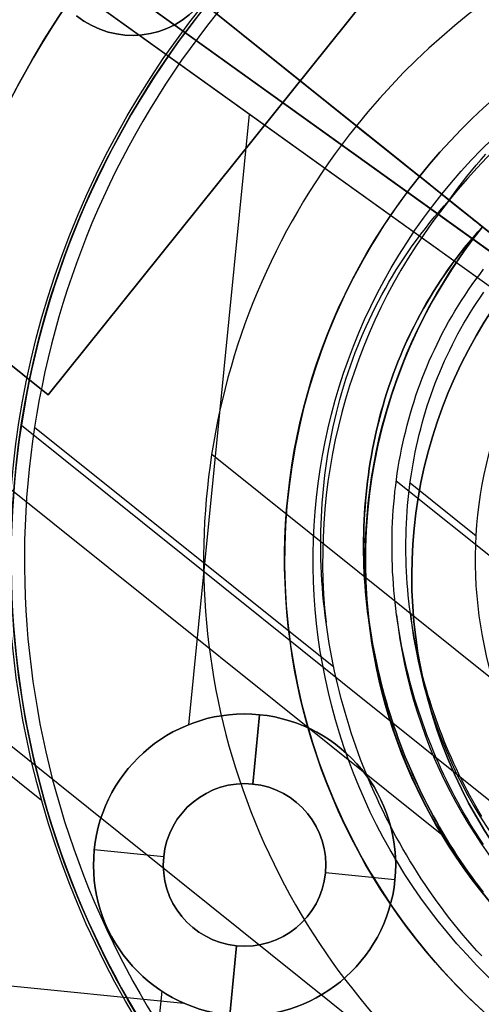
# Model space of a CAD drawing. Extents: x 5157 to 5867, y -156 to 1031.
# Tile 51 of 87: x 5486 to 5502, y 617 to 651. Entities that reach past the tile are written whole.
import ezdxf

# ---------------------------------------------------------------- set-up
doc = ezdxf.new("R2010")
doc.units = 0
doc.layers.add('1', color=7, linetype='CONTINUOUS')

msp = doc.modelspace()

# ---------------------------------------------------------------- linework, layer by layer
at = {"layer": '1', "color": 39}
for p, q in [((5503.458, 642.515, 21.85), (5453.676, 678.26, 21.85)), ((5502.87, 641.696, 21.85), (5453.088, 677.441, 21.85)), ((5479.015, 660.066, 18.283), (5503.458, 642.515, 18.283)), ((5479.015, 660.066, 26.283), (5503.458, 642.515, 26.283)), ((5502.87, 641.696, 26.283), (5478.426, 659.247, 26.283)), ((5502.87, 641.696, 18.283), (5478.426, 659.247, 18.283)), ((5494.081, 648.007, 18.283), (5491.968, 626.77, 18.283)), ((5494.081, 648.007, 26.283), (5491.968, 626.77, 26.283)), ((5499.812, 633.594, 18.283), (5499.812, 633.594, 26.283)), ((5494.203, 624.71, 23.706), (5494.443, 627.122, 23.706)), ((5494.443, 627.122, 22.283), (5494.203, 624.71, 22.283)), ((5494.443, 627.122, 22.283), (5494.443, 627.122, 18.283)), ((5494.443, 627.122, 26.283), (5494.443, 627.122, 23.706)), ((5494.203, 624.71, 22.283), (5494.203, 624.71, 23.706)), ((5488.699, 622.418, 18.283), (5488.699, 622.418, 22.283)), ((5488.699, 622.418, 23.706), (5488.699, 622.418, 26.283)), ((5491.111, 622.178, 23.706), (5488.699, 622.418, 23.706)), ((5491.111, 622.178, 22.283), (5488.699, 622.418, 22.283)), ((5491.111, 622.178, 23.706), (5491.111, 622.178, 22.283)), ((5491.111, 622.178, 22.283), (5491.111, 622.178, 23.706)), ((5496.735, 621.618, 22.283), (5496.735, 621.618, 23.706)), ((5496.735, 621.618, 22.283), (5496.735, 621.618, 23.706)), ((5499.148, 621.378, 23.706), (5496.735, 621.618, 23.706)), ((5499.148, 621.378, 22.283), (5496.735, 621.618, 22.283)), ((5499.148, 621.378, 22.283), (5499.148, 621.378, 18.283)), ((5499.148, 621.378, 26.283), (5499.148, 621.378, 23.706)), ((5499.148, 621.378, 22.283), (5499.148, 621.378, 18.283)), ((5499.148, 621.378, 26.283), (5499.148, 621.378, 23.706)), ((5471.426, 619.121, 18.283), (5491.806, 617.094, 18.283)), ((5471.426, 619.121, 26.283), (5491.806, 617.094, 26.283)), ((5493.404, 616.674, 23.706), (5493.644, 619.086, 23.706)), ((5493.644, 619.086, 22.283), (5493.404, 616.674, 22.283)), ((5493.644, 619.086, 22.283), (5493.644, 619.086, 23.706)), ((5491.047, 617.506, 18.283), (5488.73, 594.212, 18.283)), ((5491.047, 617.506, 26.283), (5488.73, 594.212, 26.283))]:
    msp.add_line(p, q, dxfattribs=at)
at = {"layer": '1', "color": 35}
for p, q in [((5467.853, 671.631, 225), (5500, 645.843, 225)), ((5467.853, 671.631, 226), (5500, 645.843, 226)), ((5552.886, 603.416, 26.007), (5480.358, 661.599, 26.007)), ((5502.187, 644.088, 132.007), (5489.524, 654.247, 132.007)), ((5510.825, 637.158, 127.007), (5492.587, 651.789, 127.007)), ((5501.031, 645.016, 111.451), (5492.949, 651.499, 111.451)), ((5497.805, 647.603, 232.829), (5535.439, 617.413, 232.829)), ((5500, 645.843, 226), (5500, 645.843, 225)), ((5467.307, 639.84, 112.007), (5486.869, 624.147, 112.007)), ((5470.504, 638.315, 26.007), (5532.293, 588.747, 26.007)), ((5482.285, 637.785, 132.007), (5500.775, 622.952, 132.007)), ((5486.167, 637.188, 127.007), (5527.796, 603.792, 127.007)), ((5486.625, 637.118, 111.451), (5497.018, 628.781, 111.451)), ((5525.371, 610.026, 232.829), (5492.779, 636.172, 232.829)), ((5499.193, 635.258, 165.507), (5503.351, 631.922, 165.507)), ((5499.672, 635.182, 122.507), (5501.969, 633.339, 122.507))]:
    msp.add_line(p, q, dxfattribs=at)
at = {"layer": '1', "color": 8}
for p, q in [((5458.949, 660.826, 271), (5487.094, 638.248, 271)), ((5487.094, 638.248, 275), (5458.949, 660.826, 275)), ((5487.094, 638.248, 273), (5458.949, 660.826, 273)), ((5487.094, 638.248, 271), (5504.615, 660.089, 271)), ((5504.615, 660.089, 275), (5487.094, 638.248, 275)), ((5504.615, 660.089, 273), (5487.094, 638.248, 273)), ((5495.854, 649.168, 271), (5495.854, 649.168, 275)), ((5487.094, 638.248, 271), (5487.094, 638.248, 275))]:
    msp.add_line(p, q, dxfattribs=at)
at = {"layer": '1', "color": 35}
for points in [[(5501.031, 645.016), (5501.181, 645.226), (5501.334, 645.434), (5501.49, 645.638), (5501.648, 645.839), (5501.809, 646.037), (5501.972, 646.232), (5502.138, 646.424), (5502.306, 646.612)], [(5496.753, 630.327), (5496.722, 630.571), (5496.693, 630.815), (5496.668, 631.059), (5496.646, 631.303), (5496.626, 631.548), (5496.609, 631.792), (5496.595, 632.037), (5496.585, 632.282), (5496.577, 632.527), (5496.572, 632.772), (5496.57, 633.017), (5496.571, 633.261), (5496.575, 633.506), (5496.582, 633.75), (5496.592, 633.995), (5496.605, 634.239), (5496.621, 634.483), (5496.64, 634.726), (5496.662, 634.969), (5496.687, 635.212), (5496.715, 635.455), (5496.747, 635.697), (5496.781, 635.938), (5496.819, 636.18), (5496.86, 636.42), (5496.904, 636.66), (5496.951, 636.9), (5497.001, 637.138), (5497.055, 637.377), (5497.111, 637.614), (5497.171, 637.851), (5497.234, 638.086), (5497.301, 638.322), (5497.37, 638.556), (5497.443, 638.789), (5497.519, 639.022), (5497.599, 639.253), (5497.681, 639.484), (5497.767, 639.713), (5497.857, 639.941), (5497.95, 640.169), (5498.046, 640.395), (5498.145, 640.62), (5498.248, 640.844), (5498.354, 641.067), (5498.463, 641.288), (5498.576, 641.508), (5498.693, 641.727), (5498.813, 641.944), (5498.936, 642.16), (5499.063, 642.374), (5499.193, 642.587), (5499.327, 642.799), (5499.464, 643.009), (5499.604, 643.217), (5499.749, 643.424), (5499.896, 643.629), (5500.048, 643.833), (5500.203, 644.034), (5500.361, 644.234), (5500.523, 644.432), (5500.689, 644.629), (5500.858, 644.823), (5501.031, 645.016)], [(5502.21, 620.953), (5502.072, 621.131), (5501.936, 621.312), (5501.803, 621.494), (5501.671, 621.678), (5501.542, 621.863), (5501.414, 622.05), (5501.289, 622.239), (5501.166, 622.429), (5501.046, 622.621), (5500.927, 622.814), (5500.811, 623.009), (5500.697, 623.205), (5500.585, 623.402), (5500.475, 623.601), (5500.368, 623.801), (5500.263, 624.003), (5500.16, 624.206), (5500.06, 624.41), (5499.962, 624.615), (5499.866, 624.821), (5499.772, 625.029), (5499.681, 625.237), (5499.592, 625.447), (5499.506, 625.658), (5499.422, 625.869), (5499.34, 626.082), (5499.261, 626.296), (5499.184, 626.51), (5499.11, 626.726), (5499.038, 626.942), (5498.968, 627.159), (5498.901, 627.377), (5498.837, 627.595), (5498.775, 627.814), (5498.715, 628.034), (5498.658, 628.255), (5498.603, 628.476), (5498.551, 628.698), (5498.502, 628.92), (5498.455, 629.143), (5498.41, 629.366), (5498.368, 629.59), (5498.329, 629.814), (5498.293, 630.039), (5498.259, 630.264), (5498.227, 630.489), (5498.198, 630.715), (5498.172, 630.94), (5498.149, 631.166), (5498.128, 631.393), (5498.11, 631.619), (5498.094, 631.846), (5498.081, 632.072), (5498.071, 632.299), (5498.064, 632.525), (5498.059, 632.752), (5498.058, 632.979), (5498.058, 633.205), (5498.062, 633.432), (5498.069, 633.658), (5498.078, 633.884), (5498.09, 634.11), (5498.105, 634.336), (5498.122, 634.562), (5498.143, 634.787), (5498.166, 635.012), (5498.192, 635.236), (5498.222, 635.46), (5498.254, 635.684), (5498.288, 635.907), (5498.326, 636.13), (5498.367, 636.352), (5498.41, 636.574), (5498.457, 636.795), (5498.507, 637.015), (5498.559, 637.235), (5498.614, 637.454), (5498.673, 637.673), (5498.734, 637.89), (5498.799, 638.107), (5498.866, 638.323), (5498.937, 638.538), (5499.01, 638.753), (5499.087, 638.966), (5499.166, 639.178), (5499.249, 639.39), (5499.335, 639.6), (5499.424, 639.81), (5499.516, 640.018), (5499.611, 640.225), (5499.709, 640.432), (5499.811, 640.636), (5499.915, 640.84), (5500.023, 641.043), (5500.134, 641.244), (5500.248, 641.444), (5500.366, 641.642), (5500.486, 641.84), (5500.61, 642.035), (5500.737, 642.23), (5500.867, 642.423), (5501.001, 642.614), (5501.137, 642.804), (5501.277, 642.992), (5501.421, 643.179), (5501.567, 643.364), (5501.717, 643.548), (5501.871, 643.729), (5502.027, 643.909), (5502.187, 644.088)], [(5502.211, 620.954), (5502.073, 621.132), (5501.937, 621.313), (5501.804, 621.495), (5501.672, 621.679), (5501.543, 621.864), (5501.415, 622.051), (5501.29, 622.24), (5501.167, 622.43), (5501.047, 622.622), (5500.928, 622.815), (5500.812, 623.01), (5500.698, 623.206), (5500.586, 623.403), (5500.477, 623.602), (5500.369, 623.802), (5500.264, 624.004), (5500.161, 624.206), (5500.061, 624.41), (5499.963, 624.616), (5499.867, 624.822), (5499.774, 625.029), (5499.683, 625.238), (5499.594, 625.448), (5499.507, 625.658), (5499.423, 625.87), (5499.342, 626.083), (5499.262, 626.296), (5499.186, 626.511), (5499.111, 626.726), (5499.039, 626.942), (5498.97, 627.159), (5498.903, 627.377), (5498.838, 627.596), (5498.776, 627.815), (5498.716, 628.035), (5498.659, 628.255), (5498.605, 628.476), (5498.553, 628.698), (5498.503, 628.92), (5498.456, 629.143), (5498.412, 629.367), (5498.37, 629.59), (5498.331, 629.815), (5498.294, 630.039), (5498.26, 630.264), (5498.229, 630.489), (5498.2, 630.715), (5498.174, 630.941), (5498.15, 631.167), (5498.129, 631.393), (5498.111, 631.619), (5498.096, 631.846), (5498.083, 632.072), (5498.073, 632.299), (5498.066, 632.525), (5498.061, 632.752), (5498.059, 632.979), (5498.06, 633.205), (5498.064, 633.432), (5498.07, 633.658), (5498.079, 633.884), (5498.091, 634.11), (5498.106, 634.336), (5498.124, 634.561), (5498.144, 634.787), (5498.168, 635.011), (5498.194, 635.236), (5498.223, 635.46), (5498.255, 635.684), (5498.29, 635.907), (5498.328, 636.13), (5498.368, 636.352), (5498.412, 636.573), (5498.459, 636.794), (5498.508, 637.015), (5498.56, 637.235), (5498.616, 637.454), (5498.674, 637.672), (5498.736, 637.89), (5498.8, 638.107), (5498.868, 638.323), (5498.938, 638.538), (5499.012, 638.752), (5499.088, 638.965), (5499.168, 639.178), (5499.251, 639.389), (5499.336, 639.6), (5499.425, 639.809), (5499.517, 640.018), (5499.612, 640.225), (5499.711, 640.431), (5499.812, 640.636), (5499.917, 640.84), (5500.024, 641.042), (5500.135, 641.243), (5500.25, 641.443), (5500.367, 641.642), (5500.487, 641.839), (5500.611, 642.035), (5500.738, 642.229), (5500.868, 642.422), (5501.002, 642.613), (5501.139, 642.803), (5501.279, 642.992), (5501.422, 643.178), (5501.569, 643.363), (5501.719, 643.547), (5501.872, 643.729), (5502.029, 643.909), (5502.189, 644.087)], [(5502.189, 644.087), (5502.029, 643.909), (5501.872, 643.729), (5501.719, 643.547), (5501.569, 643.363), (5501.422, 643.178), (5501.279, 642.992), (5501.139, 642.803), (5501.002, 642.613), (5500.868, 642.422), (5500.738, 642.229), (5500.611, 642.035), (5500.487, 641.839), (5500.367, 641.642), (5500.25, 641.443), (5500.135, 641.243), (5500.024, 641.042), (5499.917, 640.84), (5499.812, 640.636), (5499.711, 640.431), (5499.612, 640.225), (5499.517, 640.018), (5499.425, 639.809), (5499.336, 639.6), (5499.251, 639.389), (5499.168, 639.178), (5499.088, 638.965), (5499.012, 638.752), (5498.938, 638.538), (5498.868, 638.323), (5498.8, 638.107), (5498.736, 637.89), (5498.674, 637.672), (5498.616, 637.454), (5498.56, 637.235), (5498.508, 637.015), (5498.459, 636.794), (5498.412, 636.573), (5498.368, 636.352), (5498.328, 636.13), (5498.29, 635.907), (5498.255, 635.684), (5498.223, 635.46), (5498.194, 635.236), (5498.168, 635.011), (5498.144, 634.787), (5498.124, 634.561), (5498.106, 634.336), (5498.091, 634.11), (5498.079, 633.884), (5498.07, 633.658), (5498.064, 633.432), (5498.06, 633.205), (5498.059, 632.979), (5498.061, 632.752), (5498.066, 632.525), (5498.073, 632.299), (5498.083, 632.072), (5498.096, 631.846), (5498.111, 631.619), (5498.129, 631.393), (5498.15, 631.167), (5498.174, 630.941), (5498.2, 630.715), (5498.229, 630.489), (5498.26, 630.264), (5498.294, 630.039), (5498.331, 629.815), (5498.37, 629.59), (5498.412, 629.367), (5498.456, 629.143), (5498.503, 628.92), (5498.553, 628.698), (5498.605, 628.476), (5498.659, 628.255), (5498.716, 628.035), (5498.776, 627.815), (5498.838, 627.596), (5498.903, 627.377), (5498.97, 627.159), (5499.039, 626.942), (5499.111, 626.726), (5499.186, 626.511), (5499.262, 626.296), (5499.342, 626.083), (5499.423, 625.87), (5499.507, 625.658), (5499.594, 625.448), (5499.683, 625.238), (5499.774, 625.029), (5499.867, 624.822), (5499.963, 624.616), (5500.061, 624.41), (5500.161, 624.206), (5500.264, 624.004), (5500.369, 623.802), (5500.477, 623.602), (5500.586, 623.403), (5500.698, 623.206), (5500.812, 623.01), (5500.928, 622.815), (5501.047, 622.622), (5501.167, 622.43), (5501.29, 622.24), (5501.415, 622.051), (5501.543, 621.864), (5501.672, 621.679), (5501.804, 621.495), (5501.937, 621.313), (5502.073, 621.132), (5502.211, 620.954)], [(5499.204, 630.596), (5499.177, 630.81), (5499.152, 631.024), (5499.13, 631.238), (5499.11, 631.452), (5499.093, 631.666), (5499.079, 631.881), (5499.066, 632.095), (5499.057, 632.31), (5499.05, 632.525), (5499.046, 632.739), (5499.044, 632.954), (5499.045, 633.168), (5499.048, 633.383), (5499.054, 633.597), (5499.063, 633.811), (5499.074, 634.025), (5499.089, 634.239), (5499.105, 634.452), (5499.125, 634.666), (5499.147, 634.879), (5499.172, 635.091), (5499.199, 635.303), (5499.229, 635.515), (5499.262, 635.727), (5499.298, 635.937), (5499.337, 636.148), (5499.378, 636.358), (5499.422, 636.567), (5499.469, 636.776), (5499.519, 636.984), (5499.571, 637.191), (5499.627, 637.398), (5499.685, 637.604), (5499.746, 637.81), (5499.81, 638.014), (5499.876, 638.218), (5499.946, 638.421), (5500.018, 638.623), (5500.094, 638.824), (5500.172, 639.024), (5500.253, 639.224), (5500.338, 639.422), (5500.425, 639.619), (5500.515, 639.815), (5500.608, 640.011), (5500.704, 640.205), (5500.803, 640.397), (5500.905, 640.589), (5501.01, 640.78), (5501.118, 640.969), (5501.229, 641.157), (5501.343, 641.344), (5501.461, 641.529), (5501.581, 641.713), (5501.704, 641.896), (5501.831, 642.077), (5501.96, 642.257), (5502.093, 642.435), (5502.228, 642.612)], [(5499.683, 630.649), (5499.656, 630.857), (5499.632, 631.064), (5499.611, 631.273), (5499.591, 631.481), (5499.575, 631.689), (5499.56, 631.898), (5499.549, 632.107), (5499.539, 632.315), (5499.533, 632.524), (5499.528, 632.733), (5499.527, 632.942), (5499.528, 633.15), (5499.531, 633.359), (5499.537, 633.567), (5499.545, 633.775), (5499.556, 633.984), (5499.57, 634.191), (5499.586, 634.399), (5499.605, 634.606), (5499.627, 634.814), (5499.651, 635.02), (5499.678, 635.227), (5499.707, 635.433), (5499.739, 635.638), (5499.774, 635.843), (5499.812, 636.048), (5499.852, 636.252), (5499.895, 636.456), (5499.94, 636.659), (5499.988, 636.861), (5500.04, 637.063), (5500.093, 637.264), (5500.15, 637.464), (5500.209, 637.664), (5500.271, 637.863), (5500.336, 638.061), (5500.404, 638.258), (5500.474, 638.455), (5500.548, 638.651), (5500.624, 638.845), (5500.703, 639.039), (5500.785, 639.232), (5500.87, 639.424), (5500.957, 639.615), (5501.048, 639.804), (5501.141, 639.993), (5501.238, 640.181), (5501.337, 640.367), (5501.439, 640.553), (5501.544, 640.737), (5501.652, 640.92), (5501.763, 641.101), (5501.877, 641.281), (5501.994, 641.46), (5502.114, 641.638), (5502.237, 641.814)], [(5502.222, 622.606), (5502.104, 622.784), (5501.987, 622.965), (5501.873, 623.146), (5501.761, 623.329), (5501.651, 623.513), (5501.543, 623.699), (5501.437, 623.886), (5501.333, 624.074), (5501.232, 624.264), (5501.132, 624.455), (5501.035, 624.647), (5500.94, 624.84), (5500.847, 625.034), (5500.756, 625.23), (5500.668, 625.426), (5500.581, 625.624), (5500.497, 625.822), (5500.415, 626.022), (5500.336, 626.222), (5500.258, 626.423), (5500.183, 626.626), (5500.111, 626.829), (5500.04, 627.033), (5499.972, 627.237), (5499.906, 627.443), (5499.843, 627.649), (5499.782, 627.856), (5499.723, 628.064), (5499.666, 628.272), (5499.612, 628.481), (5499.561, 628.69), (5499.511, 628.9), (5499.464, 629.111), (5499.42, 629.322), (5499.378, 629.533), (5499.338, 629.745), (5499.301, 629.957), (5499.266, 630.17), (5499.234, 630.383), (5499.204, 630.596)], [(5502.169, 623.581), (5502.062, 623.76), (5501.957, 623.941), (5501.854, 624.123), (5501.753, 624.306), (5501.654, 624.49), (5501.558, 624.676), (5501.463, 624.863), (5501.37, 625.051), (5501.28, 625.24), (5501.192, 625.43), (5501.106, 625.621), (5501.022, 625.813), (5500.94, 626.006), (5500.86, 626.2), (5500.783, 626.395), (5500.708, 626.591), (5500.635, 626.787), (5500.564, 626.985), (5500.496, 627.183), (5500.429, 627.382), (5500.365, 627.582), (5500.304, 627.783), (5500.244, 627.984), (5500.187, 628.186), (5500.132, 628.388), (5500.08, 628.591), (5500.029, 628.795), (5499.981, 628.999), (5499.936, 629.204), (5499.892, 629.409), (5499.852, 629.615), (5499.813, 629.821), (5499.777, 630.027), (5499.743, 630.234), (5499.712, 630.441), (5499.683, 630.649)], [(5502.161, 618.732), (5501.997, 618.91), (5501.834, 619.091), (5501.674, 619.274), (5501.516, 619.459), (5501.36, 619.646), (5501.206, 619.836), (5501.055, 620.027), (5500.906, 620.22), (5500.759, 620.414), (5500.615, 620.611), (5500.473, 620.81), (5500.333, 621.01), (5500.195, 621.212), (5500.06, 621.416), (5499.928, 621.621), (5499.797, 621.828), (5499.669, 622.037), (5499.543, 622.247), (5499.42, 622.459), (5499.299, 622.673), (5499.181, 622.887), (5499.065, 623.104), (5498.952, 623.321), (5498.841, 623.54), (5498.732, 623.761), (5498.626, 623.982), (5498.523, 624.205), (5498.422, 624.429), (5498.323, 624.655), (5498.228, 624.881), (5498.134, 625.109), (5498.043, 625.337), (5497.955, 625.567), (5497.87, 625.798), (5497.787, 626.029), (5497.706, 626.262), (5497.629, 626.496), (5497.553, 626.73), (5497.481, 626.965), (5497.411, 627.201), (5497.344, 627.438), (5497.28, 627.676), (5497.218, 627.914), (5497.159, 628.153), (5497.103, 628.393), (5497.049, 628.633), (5496.999, 628.873), (5496.951, 629.115), (5496.906, 629.356), (5496.863, 629.598), (5496.824, 629.841), (5496.787, 630.084), (5496.753, 630.327)]]:
    msp.add_lwpolyline(points, dxfattribs=at)
at = {"layer": '1', "color": 35, "extrusion": (0, 0, -1)}
for centre, radius, start, end in [((-5516.622, 632.508, -251.484), 65.49, 38.73717, 218.73717), ((-5516.622, 632.508, -251.484), 64.49, 38.73717, 218.73717), ((-5516.622, 632.508, -52.607), 62.5, 38.73717, 218.73717), ((-5516.622, 632.508, -103.507), 62.5, 38.73717, 218.73717), ((-5516.622, 632.508, -275), 65.49, 38.73717, 218.73717), ((-5516.622, 632.508, -103.507), 51.794, 38.7372, 218.7372), ((-5516.622, 632.508, -101.507), 50.521, 38.7372, 218.7372), ((-5516.622, 632.508, -52.607), 50.521, 38.7372, 218.7372), ((-5516.622, 632.508, -275), 65.49, 218.73717, 38.73717), ((-5516.622, 632.508, -251.484), 65.49, 218.73717, 38.73717), ((-5516.622, 632.508, -251.484), 64.49, 218.73717, 38.73717), ((-5516.622, 632.508, -52.607), 62.5, 218.73717, 38.73717), ((-5516.622, 632.508, -103.507), 62.5, 218.73717, 38.73717), ((-5516.622, 632.508, -132.007), 34.741, 38.7372, 218.7372), ((-5516.622, 632.508, -112.007), 30.906, 38.7372, 218.7372), ((-5516.622, 632.508, -129.007), 30.813, 38.7372, 218.7372), ((-5516.622, 632.508, -103.507), 51.794, 218.7372, 38.7372), ((-5516.622, 632.508, -101.507), 50.521, 218.7372, 38.7372), ((-5516.622, 632.508, -52.607), 50.521, 218.7372, 38.7372), ((-5516.622, 632.508, -224.891), 20.319, 38.7372, 218.7372), ((-5516.622, 632.508, -225.5), 21.31, 38.7372, 218.7372), ((-5516.622, 632.508, -132.007), 34.741, 218.7372, 38.7372), ((-5516.622, 632.508, -112.007), 30.906, 218.7372, 38.7372), ((-5516.622, 632.508, -129.007), 30.813, 218.7372, 38.7372), ((-5516.622, 632.508, -225.5), 21.31, 218.7372, 38.7372), ((-5516.622, 632.508, -224.891), 20.319, 218.7372, 38.7372), ((-5516.622, 632.508, -132.007), 18.506, 218.7372, 38.7372), ((-5516.622, 632.508, -122.507), 14.676, 218.7372, 38.7372), ((-5516.622, 632.508, -218.799), 13.965, 218.7372, 38.7372), ((-5516.622, 632.508, -218.799), 13.263, 218.7372, 38.7372), ((-5516.622, 632.508, -192.153), 13.263, 218.7372, 38.7372)]:
    msp.add_arc(centre, radius, start, end, dxfattribs=at)
at = {"layer": '1', "color": 35}
for centre, radius, start, end in [((5516.622, 632.508, 275), 64.49, 321.26283, 141.26283), ((5516.622, 632.508, 101.507), 62.5, 321.26283, 141.26283), ((5516.622, 632.508, 47.811), 62.5, 321.26283, 141.26283), ((5516.622, 632.508, 102.507), 62.5, 321.26283, 141.26283), ((5516.622, 632.508, 106.796), 51.794, 321.2628, 141.2628), ((5516.622, 632.508, 77.057), 50.521, 321.2628, 141.2628), ((5516.622, 632.508, 34.249), 47.465, 321.2628, 141.2628), ((5516.622, 632.508, 275), 64.49, 141.26283, 321.26283), ((5516.622, 632.508, 101.507), 62.5, 141.26283, 321.26283), ((5516.622, 632.508, 47.811), 62.5, 141.26283, 321.26283), ((5516.622, 632.508, 102.507), 62.5, 141.26283, 321.26283), ((5516.622, 632.508, 129.007), 34.741, 321.2628, 141.2628), ((5516.622, 632.508, 130.507), 34.741, 321.2628, 141.2628), ((5516.622, 632.508, 106.796), 51.794, 141.2628, 321.2628), ((5516.622, 632.508, 77.057), 50.521, 141.2628, 321.2628), ((5516.622, 632.508, 127.007), 30.813, 321.2628, 141.2628), ((5516.622, 632.508, 128.007), 30.813, 321.2628, 141.2628), ((5516.622, 632.508, 111.451), 30.35, 321.2628, 141.2628), ((5516.622, 632.508, 34.249), 47.465, 141.2628, 321.2628), ((5516.622, 632.508, 3.883), 45.735, 141.2628, 321.2628), ((5516.622, 632.508, 4.883), 44.735, 141.2628, 321.2628), ((5516.622, 632.508, 232.829), 24.124, 321.2628, 141.2628), ((5516.622, 632.508, 129.007), 34.741, 141.2628, 321.2628), ((5516.622, 632.508, 130.507), 34.741, 141.2628, 321.2628), ((5516.622, 632.508, 226), 21.31, 321.2628, 141.2628), ((5516.622, 632.508, 225), 21.31, 321.2628, 141.2628), ((5516.622, 632.508, 111.451), 19.989, 96.2628, 141.2628), ((5516.622, 632.508, 127.007), 30.813, 141.2628, 321.2628), ((5516.622, 632.508, 128.007), 30.813, 141.2628, 321.2628), ((5516.622, 632.508, 111.451), 30.35, 141.2628, 321.2628), ((5516.622, 632.508, 232.829), 24.124, 141.2628, 321.2628), ((5516.622, 632.508, 226), 21.31, 141.2628, 321.2628), ((5516.622, 632.508, 225), 21.31, 141.2628, 321.2628), ((5516.622, 632.508, 111.451), 19.989, 141.2628, 186.2628), ((5516.622, 632.508, 148.266), 18.506, 141.2628, 321.2628), ((5516.622, 632.508, 112.936), 18.504, 141.2628, 246.4741), ((5516.622, 632.508, 116.99), 18.504, 141.2628, 321.2628), ((5516.622, 632.508, 165.507), 17.522, 186.2628, 276.2628), ((5516.622, 632.508, 122.507), 17.041, 186.2628, 276.2628)]:
    msp.add_arc(centre, radius, start, end, dxfattribs=at)
at = {"layer": '1', "color": 39, "extrusion": (0, 0, -1)}
for centre, radius, start, end in [((-5516.458, 631.939, -24.542), 78.014, 275.68001, 35.68001), ((-5516.458, 631.939, -24.542), 77.829, 275.68001, 35.68001), ((-5516.458, 631.939, -16.982), 77.829, 275.68001, 35.68001), ((-5516.458, 631.939, -40.736), 46.82, 275.68, 35.68), ((-5516.458, 631.939, -18.283), 46.82, 275.68, 35.68), ((-5516.458, 631.939, -18.283), 16.728, 275.68, 35.68), ((-5516.458, 631.939, -26.283), 16.728, 275.68, 35.68), ((-5493.923, 621.898, -26.283), 5.25, 5.68, 185.68), ((-5493.923, 621.898, -22.283), 5.25, 5.68, 185.68), ((-5493.923, 621.898, -20.283), 5.25, 5.68, 185.68), ((-5493.923, 621.898, -24.994), 5.25, 5.68, 185.68), ((-5493.923, 621.898, -23.706), 2.826, 5.68, 185.68), ((-5493.923, 621.898, -22.283), 5.25, 185.68, 5.68), ((-5493.923, 621.898, -26.283), 5.25, 185.68, 5.68), ((-5493.923, 621.898, -20.283), 5.25, 185.68, 5.68), ((-5493.923, 621.898, -24.994), 5.25, 185.68, 5.68), ((-5493.923, 621.898, -23.706), 2.826, 185.68, 5.68)]:
    msp.add_arc(centre, radius, start, end, dxfattribs=at)
at = {"layer": '1', "color": 39}
for centre, radius, start, end in [((5516.458, 631.939, 16.982), 78.014, 144.31999, 264.31999), ((5516.458, 631.939, 20.762), 78.014, 144.31999, 264.31999), ((5516.458, 631.939, 3.029), 47.23, 144.32, 264.32), ((5516.458, 631.939, 40.737), 47.051, 144.32, 264.32), ((5516.458, 631.939, 26.283), 46.82, 144.32, 264.32), ((5516.458, 631.939, 3.031), 46.82, 144.32, 264.32), ((5516.458, 631.939, 33.51), 46.82, 144.32, 264.32), ((5516.458, 631.939, 10.657), 46.82, 144.32, 264.32), ((5516.458, 631.939, 22.283), 16.728, 144.32, 264.32), ((5493.923, 621.898, 18.283), 5.25, 354.32, 174.32), ((5493.923, 621.898, 23.706), 5.25, 354.32, 174.32), ((5493.923, 621.898, 22.283), 2.826, 354.32, 174.32), ((5493.923, 621.898, 22.994), 2.826, 354.32, 174.32), ((5493.923, 621.898, 18.283), 5.25, 174.32, 354.32), ((5493.923, 621.898, 23.706), 5.25, 174.32, 354.32), ((5493.923, 621.898, 22.283), 2.826, 174.32, 354.32), ((5493.923, 621.898, 22.994), 2.826, 174.32, 354.32)]:
    msp.add_arc(centre, radius, start, end, dxfattribs=at)
at = {"layer": '1', "color": 35, "extrusion": (-0.625749, -0.780025, 7.27499e-14)}
msp.add_arc((3907.31, 349.535, -3945.391), 349.535, 262.62565, 277.37435, dxfattribs=at)
at = {"layer": '1', "color": 35, "extrusion": (-0.625749, -0.780025, 0)}
msp.add_arc((3907.31, 349.535, -3945.391), 349.535, 262.62564, 277.37436, dxfattribs=at)
at = {"layer": '1', "color": 35, "extrusion": (-0.625749, -0.780025, 2.77261e-13)}
msp.add_arc((3907.31, 349.535, -3945.391), 347.535, 262.62564, 268.56442, dxfattribs=at)
at = {"layer": '1', "color": 8}
for centre in [(5490.023, 653.846, 271), (5490.023, 653.846, 273)]:
    msp.add_arc(centre, 3.1, 231.2628, 51.2628, dxfattribs=at)
at = {"layer": '1', "color": 8, "extrusion": (0, 0, -1)}
msp.add_arc((-5490.023, 653.846, -275), 3.1, 128.7372, 308.7372, dxfattribs=at)
at = {"layer": '1', "color": 39, "extrusion": (2.83448e-07, 2.34993e-06, -1)}
msp.add_arc((-5522.515, 631.236, -20.753), 77.994, 282.37912, 15.86625, dxfattribs=at)
at = {"layer": '1', "color": 35, "extrusion": (0.625749, 0.780025, 2.49911e-11)}
msp.add_arc((-3906.931, 239.328, 3945.391), 24.617, 303.4964, 344.6932, dxfattribs=at)
at = {"layer": '1', "color": 35, "extrusion": (-0.625749, -0.780025, 4.48508e-14)}
msp.add_arc((3887.322, 112.936, -3945.391), 1.485, 270, 0, dxfattribs=at)
at = {"layer": '1', "color": 35, "extrusion": (-0.780025, 0.625749, 9.86696e-18)}
msp.add_arc((-3945.391, 349.535, -3907.31), 349.535, 270, 277.37436, dxfattribs=at)
at = {"layer": '1', "color": 35, "extrusion": (-0.780025, 0.625749, 3.23035e-15)}
msp.add_arc((-3945.391, 349.535, -3907.31), 347.535, 271.43558, 277.37436, dxfattribs=at)
at = {"layer": '1', "color": 35, "extrusion": (0.780025, -0.625749, -3.69116e-11)}
msp.add_arc((3945.012, 239.328, 3907.31), 24.617, 195.3068, 236.5036, dxfattribs=at)

doc.saveas('drawing.dxf')
